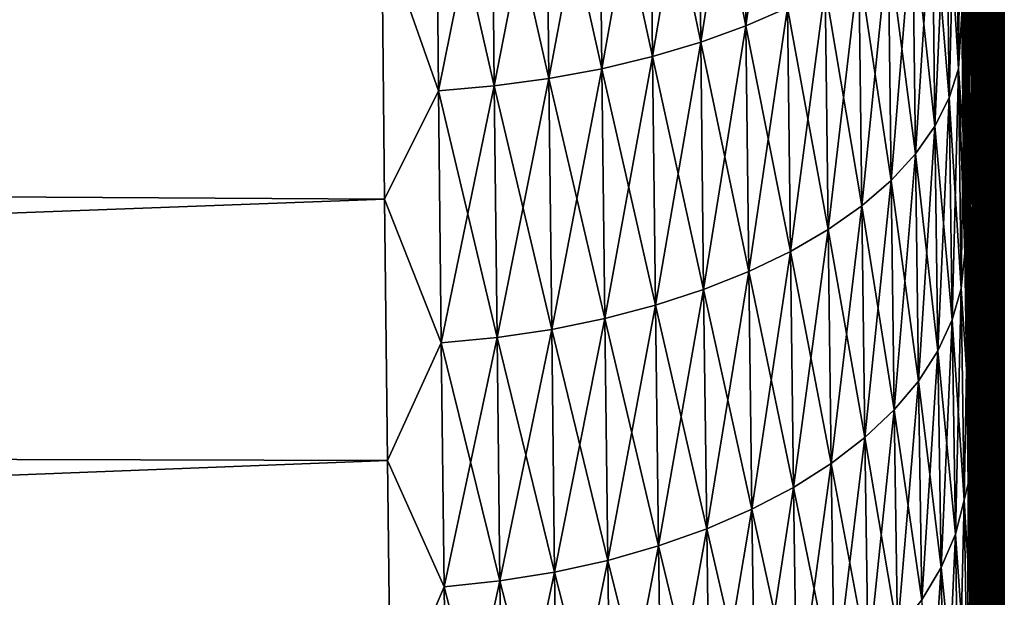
# Model space of a CAD drawing. Header units: metres. Extents: x -2 to 78, y -85 to 85.
# Tile 197 of 256: x 29.01 to 31.5, y -45.63 to -44.17. Entities that reach past the tile are written whole.
import ezdxf

# ---------------------------------------------------------------- set-up
doc = ezdxf.new("R2010")
doc.units = ezdxf.units.M
doc.layers.add('solid_20004802', color=7, linetype='CONTINUOUS')

msp = doc.modelspace()

# ---------------------------------------------------------------- linework, layer by layer
at = {"layer": 'solid_20004802'}
for points in [[(31.434292, -46.927364, 8.105751), (31.435064, -38, 8.058046), (31.354048, -38, 12.080166)], [(31.396078, -44.46085, 10.193687), (31.354048, -38, 12.080166), (31.392185, -44.15424, 10.382872)], [(31.40008, -44.761486, 9.995521), (31.354048, -38, 12.080166), (31.396078, -44.46085, 10.193687)], [(31.404179, -45.056053, 9.788349), (31.354048, -38, 12.080166), (31.40008, -44.761486, 9.995521)], [(31.408363, -45.344559, 9.572252), (31.354048, -38, 12.080166), (31.404179, -45.056053, 9.788349)], [(31.412609, -45.626186, 9.347898), (31.354048, -38, 12.080166), (31.408363, -45.344559, 9.572252)], [(31.416906, -45.901035, 9.115167), (31.354048, -38, 12.080166), (31.412609, -45.626186, 9.347898)], [(31.421242, -46.168938, 8.874249), (31.354048, -38, 12.080166), (31.416906, -45.901035, 9.115167)], [(31.425591, -46.429241, 8.625756), (31.354048, -38, 12.080166), (31.421242, -46.168938, 8.874249)], [(31.429947, -46.682137, 8.369515), (31.354048, -38, 12.080166), (31.425591, -46.429241, 8.625756)], [(31.434292, -46.927364, 8.105751), (31.354048, -38, 12.080166), (31.429947, -46.682137, 8.369515)], [(31.392185, -44.15427, -10.382854), (31.435064, -38, -8.058046), (31.396078, -44.46088, -10.193669)], [(31.396078, -44.46088, -10.193669), (31.435064, -38, -8.058046), (31.40008, -44.761513, -9.995502)], [(31.40008, -44.761513, -9.995502), (31.435064, -38, -8.058046), (31.404179, -45.05608, -9.78833)], [(31.404179, -45.05608, -9.78833), (31.435064, -38, -8.058046), (31.408363, -45.344585, -9.572232)], [(31.408363, -45.344585, -9.572232), (31.435064, -38, -8.058046), (31.412609, -45.626209, -9.347878)], [(31.412609, -45.626209, -9.347878), (31.435064, -38, -8.058046), (31.416906, -45.901058, -9.115147)], [(31.416906, -45.901058, -9.115147), (31.435064, -38, -8.058046), (31.421242, -46.168957, -8.874229)], [(31.421242, -46.168957, -8.874229), (31.435064, -38, -8.058046), (31.425591, -46.42926, -8.625737)], [(31.425591, -46.42926, -8.625737), (31.435064, -38, -8.058046), (31.429947, -46.682156, -8.369497)], [(31.429947, -46.682156, -8.369497), (31.435064, -38, -8.058046), (31.434292, -46.92738, -8.105735)], [(31.438612, -47.164463, 7.834852), (31.435064, -38, 8.058046), (31.434292, -46.927364, 8.105751)], [(31.434292, -46.92738, -8.105735), (31.435064, -38, -8.058046), (31.438612, -47.164478, -7.834837)], [(31.438612, -47.164478, -7.834837), (31.435064, -38, -8.058046), (31.463511, -38, -6.040524)], [(31.463179, -48.410591, 6.067952), (31.463511, -38, 6.040524), (31.435064, -38, 8.058046)], [(31.442896, -47.393684, 7.556543), (31.435064, -38, 8.058046), (31.438612, -47.164463, 7.834852)], [(31.447124, -47.614594, 7.271374), (31.435064, -38, 8.058046), (31.442896, -47.393684, 7.556543)], [(31.451281, -47.826771, 6.979822), (31.435064, -38, 8.058046), (31.447124, -47.614594, 7.271374)], [(31.455355, -48.030479, 6.681523), (31.435064, -38, 8.058046), (31.451281, -47.826771, 6.979822)], [(31.459328, -48.225197, 6.377385), (31.435064, -38, 8.058046), (31.455355, -48.030479, 6.681523)], [(31.463179, -48.410591, 6.067952), (31.435064, -38, 8.058046), (31.459328, -48.225197, 6.377385)], [(31.438612, -47.164478, -7.834837), (31.463511, -38, -6.040524), (31.442896, -47.393696, -7.55653)], [(31.442896, -47.393696, -7.55653), (31.463511, -38, -6.040524), (31.447124, -47.614601, -7.271362)], [(31.447124, -47.614601, -7.271362), (31.463511, -38, -6.040524), (31.451281, -47.826778, -6.979813)], [(31.451281, -47.826778, -6.979813), (31.463511, -38, -6.040524), (31.455355, -48.030487, -6.681515)], [(31.455355, -48.030487, -6.681515), (31.463511, -38, -6.040524), (31.459328, -48.225201, -6.377378)], [(31.459328, -48.225201, -6.377378), (31.463511, -38, -6.040524), (31.463179, -48.410595, -6.067947)], [(31.463179, -48.410595, -6.067947), (31.463511, -38, -6.040524), (31.466904, -48.586884, -5.752857)], [(31.466904, -48.58688, 5.75286), (31.463511, -38, 6.040524), (31.463179, -48.410591, 6.067952)], [(31.483128, -49.34351, 4.107474), (31.483782, -38, 4.027141), (31.463511, -38, 6.040524)], [(31.466904, -48.586884, -5.752857), (31.463511, -38, -6.040524), (31.483782, -38, -4.027141)], [(31.47048, -48.753498, 5.433125), (31.463511, -38, 6.040524), (31.466904, -48.58688, 5.75286)], [(31.473894, -48.910099, 5.109344), (31.463511, -38, 6.040524), (31.47048, -48.753498, 5.433125)], [(31.47714, -49.0569, 4.781141), (31.463511, -38, 6.040524), (31.473894, -48.910099, 5.109344)], [(31.480211, -49.193913, 4.448503), (31.463511, -38, 6.040524), (31.47714, -49.0569, 4.781141)], [(31.483128, -49.34351, 4.107474), (31.463511, -38, 6.040524), (31.480211, -49.193913, 4.448503)], [(31.466904, -48.586884, -5.752857), (31.483782, -38, -4.027141), (31.47048, -48.753498, -5.433122)], [(31.47048, -48.753498, -5.433122), (31.483782, -38, -4.027141), (31.473894, -48.910099, -5.109344)], [(31.473894, -48.910099, -5.109344), (31.483782, -38, -4.027141), (31.47714, -49.0569, -4.78114)], [(31.47714, -49.0569, -4.78114), (31.483782, -38, -4.027141), (31.480211, -49.193913, -4.448503)], [(31.483128, -49.343491, -4.107513), (31.480211, -49.193913, -4.448503), (31.483782, -38, -4.027141)], [(31.485729, -49.518456, 3.777731), (31.483782, -38, 4.027141), (31.483128, -49.34351, 4.107474)], [(31.483128, -49.343491, -4.107513), (31.483782, -38, -4.027141), (31.485727, -49.518425, -3.777786)], [(31.498213, -53.100281, 1.336894), (31.5, -38), (31.483782, -38, 4.027141)], [(31.485727, -49.518425, -3.777786), (31.483782, -38, -4.027141), (31.5, -38)], [(31.488024, -49.718075, 3.460596), (31.483782, -38, 4.027141), (31.485729, -49.518456, 3.777731)], [(31.490021, -49.940929, 3.159067), (31.483782, -38, 4.027141), (31.488024, -49.718075, 3.460596)], [(31.49173, -50.185005, 2.875926), (31.483782, -38, 4.027141), (31.490021, -49.940929, 3.159067)], [(31.493176, -50.449215, 2.612205), (31.483782, -38, 4.027141), (31.49173, -50.185005, 2.875926)], [(31.494389, -50.732422, 2.368788), (31.483782, -38, 4.027141), (31.493176, -50.449215, 2.612205)], [(31.49539, -51.033131, 2.147159), (31.483782, -38, 4.027141), (31.494389, -50.732422, 2.368788)], [(31.496202, -51.349453, 1.948606), (31.483782, -38, 4.027141), (31.49539, -51.033131, 2.147159)], [(31.496851, -51.679497, 1.774404), (31.483782, -38, 4.027141), (31.496202, -51.349453, 1.948606)], [(31.497358, -52.021088, 1.625478), (31.483782, -38, 4.027141), (31.496851, -51.679497, 1.774404)], [(31.497742, -52.372906, 1.502514), (31.483782, -38, 4.027141), (31.497358, -52.021088, 1.625478)], [(31.498022, -52.733593, 1.406095), (31.483782, -38, 4.027141), (31.497742, -52.372906, 1.502514)], [(31.498213, -53.100281, 1.336894), (31.483782, -38, 4.027141), (31.498022, -52.733593, 1.406095)], [(31.485727, -49.518425, -3.777786), (31.5, -38), (31.488024, -49.718037, -3.460648)], [(31.488024, -49.718037, -3.460648), (31.5, -38), (31.490021, -49.940899, -3.159105)], [(31.490021, -49.940899, -3.159105), (31.5, -38), (31.49173, -50.184982, -2.875952)], [(31.49173, -50.184982, -2.875952), (31.5, -38), (31.493176, -50.449196, -2.612225)], [(31.493176, -50.449196, -2.612225), (31.5, -38), (31.494389, -50.732391, -2.368811)], [(31.494389, -50.732391, -2.368811), (31.5, -38), (31.49539, -51.0331, -2.147181)], [(31.49539, -51.0331, -2.147181), (31.5, -38), (31.496202, -51.349426, -1.948622)], [(31.496202, -51.349426, -1.948622), (31.5, -38), (31.496851, -51.679482, -1.774411)], [(31.496851, -51.679482, -1.774411), (31.5, -38), (31.497358, -52.021076, -1.625482)], [(31.497358, -52.021076, -1.625482), (31.5, -38), (31.497742, -52.372898, -1.502517)], [(31.497742, -52.372898, -1.502517), (31.5, -38), (31.498022, -52.733585, -1.406097)], [(31.498022, -52.733585, -1.406097), (31.5, -38), (31.498213, -53.100273, -1.336895)], [(31.498213, -53.100273, -1.336895), (31.5, -38), (31.498322, -53.470123, -1.295209)], [(31.498322, -53.470127, 1.295208), (31.5, -38), (31.498213, -53.100281, 1.336894)], [(31.498322, -53.470123, -1.295209), (31.5, -38), (31.498358, -53.841866, -1.281194)], [(31.498322, -53.470127, 1.295208), (31.499994, -69.770828, 0), (31.5, -38)], [(31.499174, -69.770836, -0.640597), (31.498354, -69.770851, -1.281194), (31.5, -38)], [(31.498358, -61.806351, -1.281194), (31.5, -38), (31.498354, -69.770851, -1.281194)], [(31.498358, -61.806351, -1.281194), (31.498358, -53.841866, -1.281194), (31.5, -38)], [(31.499174, -69.770836, -0.640597), (31.5, -38), (31.499994, -69.770828, 0)], [(30.943727, -43.504082, 11.888432), (30.83827, -43.54554, 11.975426), (30.845098, -44.185921, 11.656856)], [(30.950581, -44.139671, 11.572176), (30.943727, -43.504082, 11.888432), (30.845098, -44.185921, 11.656856)], [(30.83827, -43.54554, -11.975426), (30.845098, -44.185921, -11.656856), (30.7241, -43.58268, -12.052928)], [(30.83827, -43.54554, 11.975426), (30.7241, -43.58268, 12.052928), (30.730886, -44.227341, 11.732279)], [(30.845098, -44.185921, 11.656856), (30.83827, -43.54554, 11.975426), (30.730886, -44.227341, 11.732279)], [(30.950581, -44.139671, -11.572176), (30.845098, -44.185921, -11.656856), (30.83827, -43.54554, -11.975426)], [(30.7241, -43.58268, -12.052928), (30.730886, -44.227341, -11.732279), (30.602234, -43.615177, -12.120259)], [(30.7241, -43.58268, 12.052928), (30.602234, -43.615177, 12.120259), (30.608965, -44.263577, 11.797784)], [(30.730886, -44.227341, 11.732279), (30.7241, -43.58268, 12.052928), (30.608965, -44.263577, 11.797784)], [(30.845098, -44.185921, -11.656856), (30.730886, -44.227341, -11.732279), (30.7241, -43.58268, -12.052928)], [(30.602234, -43.615177, -12.120259), (30.608965, -44.263577, -11.797784), (30.473688, -43.642708, -12.176743)], [(30.602234, -43.615177, 12.120259), (30.473688, -43.642708, 12.176743), (30.480352, -44.294254, 11.852711)], [(30.608965, -44.263577, 11.797784), (30.602234, -43.615177, 12.120259), (30.480352, -44.294254, 11.852711)], [(30.730886, -44.227341, -11.732279), (30.608965, -44.263577, -11.797784), (30.602234, -43.615177, -12.120259)], [(30.473688, -43.642708, -12.176743), (30.480352, -44.294254, -11.852711), (30.339569, -43.664974, -12.221772)], [(30.473688, -43.642708, 12.176743), (30.339569, -43.664974, 12.221772), (30.346153, -44.319057, 11.89647)], [(30.480352, -44.294254, 11.852711), (30.473688, -43.642708, 12.176743), (30.346153, -44.319057, 11.89647)], [(30.608965, -44.263577, -11.797784), (30.480352, -44.294254, -11.852711), (30.473688, -43.642708, -12.176743)], [(30.339569, -43.664974, -12.221772), (30.346153, -44.319057, -11.89647), (30.201305, -43.68182, -12.25503)], [(30.339569, -43.664974, 12.221772), (30.201305, -43.68182, 12.25503), (30.207804, -44.337799, 11.928752)], [(30.346153, -44.319057, 11.89647), (30.339569, -43.664974, 12.221772), (30.207804, -44.337799, 11.928752)], [(30.480352, -44.294254, -11.852711), (30.346153, -44.319057, -11.89647), (30.339569, -43.664974, -12.221772)], [(30.066813, -44.350338, 11.949313), (30.060408, -43.693108, 12.276264), (29.92284, -43.942432, 12.169232)], [(30.060408, -43.693108, -12.276264), (30.066813, -44.350338, -11.949313), (29.92284, -43.942432, -12.169232)], [(30.201305, -43.68182, -12.25503), (30.207804, -44.337799, -11.928752), (30.060408, -43.693108, -12.276264)], [(30.201305, -43.68182, 12.25503), (30.060408, -43.693108, 12.276264), (30.066813, -44.350338, 11.949313)], [(30.207804, -44.337799, -11.928752), (30.066813, -44.350338, -11.949313), (30.060408, -43.693108, -12.276264)], [(30.207804, -44.337799, 11.928752), (30.201305, -43.68182, 12.25503), (30.066813, -44.350338, 11.949313)], [(30.346153, -44.319057, -11.89647), (30.207804, -44.337799, -11.928752), (30.201305, -43.68182, -12.25503)], [(31.376587, -43.719467, -10.791441), (31.383562, -44.294411, -10.464537), (31.353485, -43.785973, -10.915946)], [(31.36059, -44.367649, 10.585359), (31.376587, -43.719467, 10.791441), (31.353485, -43.785973, 10.915946)], [(31.36059, -44.367649, 10.585359), (31.383562, -44.294411, 10.464537), (31.376587, -43.719467, 10.791441)], [(31.392185, -44.15427, -10.382854), (31.383562, -44.294411, -10.464537), (31.376587, -43.719467, -10.791441)], [(31.376587, -43.719467, 10.791441), (31.383562, -44.294411, 10.464537), (31.38842, -43.842621, 10.562549)], [(29.92284, -43.942432, -12.169232), (13.35, -44.526577, -12.373661), (13.35, -43.788811, -12.735514)], [(13.35, -43.788872, 12.735598), (13.35, -44.526642, 12.373739), (29.92284, -43.942432, 12.169232)], [(31.353485, -43.785973, -10.915946), (31.36059, -44.367649, -10.585359), (31.317104, -43.851391, -11.038134)], [(31.353485, -43.785973, 10.915946), (31.317104, -43.851391, 11.038134), (31.324314, -44.439693, 10.703927)], [(31.36059, -44.367649, 10.585359), (31.353485, -43.785973, 10.915946), (31.324314, -44.439693, 10.703927)], [(31.383562, -44.294411, -10.464537), (31.36059, -44.367649, -10.585359), (31.353485, -43.785973, -10.915946)], [(31.317104, -43.851391, -11.038134), (31.324314, -44.439693, -10.703927), (31.267715, -43.915012, -11.156666)], [(31.317104, -43.851391, 11.038134), (31.267715, -43.915012, 11.156666), (31.275009, -44.509758, 10.818943)], [(31.324314, -44.439693, 10.703927), (31.317104, -43.851391, 11.038134), (31.275009, -44.509758, 10.818943)], [(31.36059, -44.367649, -10.585359), (31.324314, -44.439693, -10.703927), (31.317104, -43.851391, -11.038134)], [(31.383562, -44.294411, 10.464537), (31.392185, -44.15424, 10.382872), (31.38842, -43.842621, 10.562549)], [(31.267715, -43.915012, -11.156666), (31.275009, -44.509758, -10.818943), (31.205669, -43.976166, -11.270282)], [(31.267715, -43.915012, 11.156666), (31.205669, -43.976166, 11.270282), (31.213022, -44.577095, 10.929181)], [(31.275009, -44.509758, 10.818943), (31.267715, -43.915012, 11.156666), (31.213022, -44.577095, 10.929181)], [(31.324314, -44.439693, -10.703927), (31.275009, -44.509758, -10.818943), (31.267715, -43.915012, -11.156666)], [(13.35, -44.526642, 12.373739), (29.929728, -44.624798, 11.811424), (29.92284, -43.942432, 12.169232)], [(29.92284, -43.942432, -12.169232), (29.929728, -44.624798, -11.811424), (13.35, -44.526577, -12.373661)], [(30.066813, -44.350338, 11.949313), (29.92284, -43.942432, 12.169232), (29.929728, -44.624798, 11.811424)], [(30.066813, -44.350338, -11.949313), (29.929728, -44.624798, -11.811424), (29.92284, -43.942432, -12.169232)], [(31.205669, -43.976166, -11.270282), (31.213022, -44.577095, -10.929181), (31.131636, -44.034317, -11.378007)], [(31.205669, -43.976166, 11.270282), (31.131636, -44.034317, 11.378007), (31.139023, -44.641125, 11.033694)], [(31.213022, -44.577095, 10.929181), (31.205669, -43.976166, 11.270282), (31.139023, -44.641125, 11.033694)], [(31.275009, -44.509758, -10.818943), (31.213022, -44.577095, -10.929181), (31.205669, -43.976166, -11.270282)], [(31.131636, -44.034317, -11.378007), (31.139023, -44.641125, -11.033694), (31.046358, -44.088982, -11.478939)], [(31.131636, -44.034317, 11.378007), (31.046358, -44.088982, 11.478939), (31.053759, -44.701309, 11.131606)], [(31.139023, -44.641125, 11.033694), (31.131636, -44.034317, 11.378007), (31.053759, -44.701309, 11.131606)], [(31.213022, -44.577095, -10.929181), (31.139023, -44.641125, -11.033694), (31.131636, -44.034317, -11.378007)], [(31.046358, -44.088982, -11.478939), (31.053759, -44.701309, -11.131606), (30.950581, -44.139671, -11.572176)], [(31.046358, -44.088982, 11.478939), (30.950581, -44.139671, 11.572176), (30.957975, -44.757111, 11.222039)], [(31.053759, -44.701309, 11.131606), (31.046358, -44.088982, 11.478939), (30.957975, -44.757111, 11.222039)], [(31.139023, -44.641125, -11.033694), (31.053759, -44.701309, -11.131606), (31.046358, -44.088982, -11.478939)], [(30.950581, -44.139671, -11.572176), (30.957975, -44.757111, -11.222039), (30.845098, -44.185921, -11.656856)], [(30.950581, -44.139671, 11.572176), (30.845098, -44.185921, 11.656856), (30.852467, -44.80801, 11.304157)], [(30.957975, -44.757111, 11.222039), (30.950581, -44.139671, 11.572176), (30.852467, -44.80801, 11.304157)], [(31.053759, -44.701309, -11.131606), (30.957975, -44.757111, -11.222039), (30.950581, -44.139671, -11.572176)], [(31.383562, -44.294411, 10.464537), (31.396078, -44.46085, 10.193687), (31.392185, -44.15424, 10.382872)], [(31.392185, -44.15427, -10.382854), (31.396078, -44.46088, -10.193669), (31.383562, -44.294411, -10.464537)], [(30.845098, -44.185921, -11.656856), (30.852467, -44.80801, -11.304157), (30.730886, -44.227341, -11.732279)], [(30.845098, -44.185921, 11.656856), (30.730886, -44.227341, 11.732279), (30.738209, -44.853588, 11.37728)], [(30.852467, -44.80801, 11.304157), (30.845098, -44.185921, 11.656856), (30.738209, -44.853588, 11.37728)], [(30.957975, -44.757111, -11.222039), (30.852467, -44.80801, -11.304157), (30.845098, -44.185921, -11.656856)], [(30.730886, -44.227341, -11.732279), (30.738209, -44.853588, -11.37728), (30.608965, -44.263577, -11.797784)], [(30.730886, -44.227341, 11.732279), (30.608965, -44.263577, 11.797784), (30.616226, -44.893444, 11.440767)], [(30.738209, -44.853588, 11.37728), (30.730886, -44.227341, 11.732279), (30.616226, -44.893444, 11.440767)], [(30.852467, -44.80801, -11.304157), (30.738209, -44.853588, -11.37728), (30.730886, -44.227341, -11.732279)], [(30.608965, -44.263577, -11.797784), (30.616226, -44.893444, -11.440767), (30.480352, -44.294254, -11.852711)], [(30.608965, -44.263577, 11.797784), (30.480352, -44.294254, 11.852711), (30.487537, -44.927177, 11.493977)], [(30.616226, -44.893444, 11.440767), (30.608965, -44.263577, 11.797784), (30.487537, -44.927177, 11.493977)], [(30.738209, -44.853588, -11.37728), (30.616226, -44.893444, -11.440767), (30.608965, -44.263577, -11.797784)], [(30.480352, -44.294254, -11.852711), (30.487537, -44.927177, -11.493977), (30.346153, -44.319057, -11.89647)], [(30.480352, -44.294254, 11.852711), (30.346153, -44.319057, 11.89647), (30.353254, -44.954433, 11.536336)], [(30.487537, -44.927177, 11.493977), (30.480352, -44.294254, 11.852711), (30.353254, -44.954433, 11.536336)], [(30.616226, -44.893444, -11.440767), (30.487537, -44.927177, -11.493977), (30.480352, -44.294254, -11.852711)], [(31.383562, -44.294411, -10.464537), (31.390965, -44.850712, -10.106911), (31.36059, -44.367649, -10.585359)], [(31.368128, -44.930485, 10.223693), (31.383562, -44.294411, 10.464537), (31.36059, -44.367649, 10.585359)], [(31.368128, -44.930485, 10.223693), (31.390965, -44.850712, 10.106911), (31.383562, -44.294411, 10.464537)], [(31.40008, -44.761513, -9.995502), (31.390965, -44.850712, -10.106911), (31.383562, -44.294411, -10.464537)], [(31.396078, -44.46088, -10.193669), (31.40008, -44.761513, -9.995502), (31.383562, -44.294411, -10.464537)], [(31.383562, -44.294411, 10.464537), (31.390965, -44.850712, 10.106911), (31.396078, -44.46085, 10.193687)], [(30.346153, -44.319057, -11.89647), (30.353254, -44.954433, -11.536336), (30.207804, -44.337799, -11.928752)], [(30.346153, -44.319057, 11.89647), (30.207804, -44.337799, 11.928752), (30.214809, -44.975006, 11.567546)], [(30.353254, -44.954433, 11.536336), (30.346153, -44.319057, 11.89647), (30.214809, -44.975006, 11.567546)], [(30.487537, -44.927177, -11.493977), (30.353254, -44.954433, -11.536336), (30.346153, -44.319057, -11.89647)], [(30.073721, -44.988735, 11.587371), (30.066813, -44.350338, 11.949313), (29.929728, -44.624798, 11.811424)], [(30.066813, -44.350338, -11.949313), (30.073721, -44.988735, -11.587371), (29.929728, -44.624798, -11.811424)], [(30.207804, -44.337799, -11.928752), (30.214809, -44.975006, -11.567546), (30.066813, -44.350338, -11.949313)], [(30.207804, -44.337799, 11.928752), (30.066813, -44.350338, 11.949313), (30.073721, -44.988735, 11.587371)], [(30.214809, -44.975006, -11.567546), (30.073721, -44.988735, -11.587371), (30.066813, -44.350338, -11.949313)], [(30.214809, -44.975006, 11.567546), (30.207804, -44.337799, 11.928752), (30.073721, -44.988735, 11.587371)], [(30.353254, -44.954433, -11.536336), (30.214809, -44.975006, -11.567546), (30.207804, -44.337799, -11.928752)], [(31.36059, -44.367649, -10.585359), (31.368128, -44.930485, -10.223693), (31.324314, -44.439693, -10.703927)], [(31.36059, -44.367649, 10.585359), (31.324314, -44.439693, 10.703927), (31.331966, -45.008953, 10.338295)], [(31.368128, -44.930485, 10.223693), (31.36059, -44.367649, 10.585359), (31.331966, -45.008953, 10.338295)], [(31.390965, -44.850712, -10.106911), (31.368128, -44.930485, -10.223693), (31.36059, -44.367649, -10.585359)], [(31.324314, -44.439693, -10.703927), (31.331966, -45.008953, -10.338295), (31.275009, -44.509758, -10.818943)], [(31.324314, -44.439693, 10.703927), (31.275009, -44.509758, 10.818943), (31.282749, -45.085258, 10.449458)], [(31.331966, -45.008953, 10.338295), (31.324314, -44.439693, 10.703927), (31.282749, -45.085258, 10.449458)], [(31.368128, -44.930485, -10.223693), (31.331966, -45.008953, -10.338295), (31.324314, -44.439693, -10.703927)], [(31.390965, -44.850712, 10.106911), (31.40008, -44.761486, 9.995521), (31.396078, -44.46085, 10.193687)], [(29.929728, -44.624798, -11.811424), (13.35, -45.241825, -11.969115), (13.35, -44.526577, -12.373661)], [(13.35, -44.526642, 12.373739), (13.35, -45.24189, 11.969187), (29.929728, -44.624798, 11.811424)], [(31.275009, -44.509758, -10.818943), (31.282749, -45.085258, -10.449458), (31.213022, -44.577095, -10.929181)], [(31.275009, -44.509758, 10.818943), (31.213022, -44.577095, 10.929181), (31.220825, -45.158592, 10.555995)], [(31.282749, -45.085258, 10.449458), (31.275009, -44.509758, 10.818943), (31.220825, -45.158592, 10.555995)], [(31.331966, -45.008953, -10.338295), (31.282749, -45.085258, -10.449458), (31.275009, -44.509758, -10.818943)], [(31.213022, -44.577095, -10.929181), (31.220825, -45.158592, -10.555995), (31.139023, -44.641125, -11.033694)], [(31.213022, -44.577095, 10.929181), (31.139023, -44.641125, 11.033694), (31.146864, -45.228313, 10.656989)], [(31.220825, -45.158592, 10.555995), (31.213022, -44.577095, 10.929181), (31.146864, -45.228313, 10.656989)], [(31.282749, -45.085258, -10.449458), (31.220825, -45.158592, -10.555995), (31.213022, -44.577095, -10.929181)], [(13.35, -45.24189, 11.969187), (29.937128, -45.286179, 11.415071), (29.929728, -44.624798, 11.811424)], [(29.929728, -44.624798, -11.811424), (29.937128, -45.286179, -11.415071), (13.35, -45.241825, -11.969115)], [(30.073721, -44.988735, 11.587371), (29.929728, -44.624798, 11.811424), (29.937128, -45.286179, 11.415071)], [(30.073721, -44.988735, -11.587371), (29.937128, -45.286179, -11.415071), (29.929728, -44.624798, -11.811424)], [(31.139023, -44.641125, -11.033694), (31.146864, -45.228313, -10.656989), (31.053759, -44.701309, -11.131606)], [(31.139023, -44.641125, 11.033694), (31.053759, -44.701309, 11.131606), (31.061613, -45.293842, 10.751593)], [(31.146864, -45.228313, 10.656989), (31.139023, -44.641125, 11.033694), (31.061613, -45.293842, 10.751593)], [(31.220825, -45.158592, -10.555995), (31.146864, -45.228313, -10.656989), (31.139023, -44.641125, -11.033694)], [(31.053759, -44.701309, -11.131606), (31.061613, -45.293842, -10.751593), (30.957975, -44.757111, -11.222039)], [(31.053759, -44.701309, 11.131606), (30.957975, -44.757111, 11.222039), (30.965822, -45.354591, 10.838958)], [(31.061613, -45.293842, 10.751593), (31.053759, -44.701309, 11.131606), (30.965822, -45.354591, 10.838958)], [(31.146864, -45.228313, -10.656989), (31.061613, -45.293842, -10.751593), (31.053759, -44.701309, -11.131606)], [(30.957975, -44.757111, -11.222039), (30.965822, -45.354591, -10.838958), (30.852467, -44.80801, -11.304157)], [(30.957975, -44.757111, 11.222039), (30.852467, -44.80801, 11.304157), (30.860283, -45.409992, 10.918274)], [(30.965822, -45.354591, 10.838958), (30.957975, -44.757111, 11.222039), (30.860283, -45.409992, 10.918274)], [(31.061613, -45.293842, -10.751593), (30.965822, -45.354591, -10.838958), (30.957975, -44.757111, -11.222039)], [(31.390965, -44.850712, 10.106911), (31.404179, -45.056053, 9.788349), (31.40008, -44.761486, 9.995521)], [(31.40008, -44.761513, -9.995502), (31.404179, -45.05608, -9.78833), (31.390965, -44.850712, -10.106911)], [(30.852467, -44.80801, -11.304157), (30.860283, -45.409992, -10.918274), (30.738209, -44.853588, -11.37728)], [(30.852467, -44.80801, 11.304157), (30.738209, -44.853588, 11.37728), (30.745979, -45.459591, 10.988883)], [(30.860283, -45.409992, 10.918274), (30.852467, -44.80801, 11.304157), (30.745979, -45.459591, 10.988883)], [(30.965822, -45.354591, -10.838958), (30.860283, -45.409992, -10.918274), (30.852467, -44.80801, -11.304157)], [(31.390965, -44.850712, -10.106911), (31.398708, -45.386745, -9.71951), (31.368128, -44.930485, -10.223693)], [(31.376015, -45.472824, 9.831907), (31.390965, -44.850712, 10.106911), (31.368128, -44.930485, 10.223693)], [(31.376015, -45.472824, 9.831907), (31.398708, -45.386745, 9.71951), (31.390965, -44.850712, 10.106911)], [(31.404179, -45.05608, -9.78833), (31.398708, -45.386745, -9.71951), (31.390965, -44.850712, -10.106911)], [(31.390965, -44.850712, 10.106911), (31.398708, -45.386745, 9.71951), (31.404179, -45.056053, 9.788349)], [(30.738209, -44.853588, -11.37728), (30.745979, -45.459591, -10.988883), (30.616226, -44.893444, -11.440767)], [(30.738209, -44.853588, 11.37728), (30.616226, -44.893444, 11.440767), (30.62393, -45.502949, 11.050166)], [(30.745979, -45.459591, 10.988883), (30.738209, -44.853588, 11.37728), (30.62393, -45.502949, 11.050166)], [(30.860283, -45.409992, -10.918274), (30.745979, -45.459591, -10.988883), (30.738209, -44.853588, -11.37728)], [(30.616226, -44.893444, -11.440767), (30.62393, -45.502949, -11.050166), (30.487537, -44.927177, -11.493977)], [(30.616226, -44.893444, 11.440767), (30.487537, -44.927177, 11.493977), (30.495165, -45.539631, 11.101502)], [(30.62393, -45.502949, 11.050166), (30.616226, -44.893444, 11.440767), (30.495165, -45.539631, 11.101502)], [(30.745979, -45.459591, -10.988883), (30.62393, -45.502949, -11.050166), (30.616226, -44.893444, -11.440767)], [(30.487537, -44.927177, -11.493977), (30.495165, -45.539631, -11.101502), (30.353254, -44.954433, -11.536336)], [(30.487537, -44.927177, 11.493977), (30.353254, -44.954433, 11.536336), (30.360788, -45.569241, 11.142339)], [(30.495165, -45.539631, 11.101502), (30.487537, -44.927177, 11.493977), (30.360788, -45.569241, 11.142339)], [(30.62393, -45.502949, -11.050166), (30.495165, -45.539631, -11.101502), (30.487537, -44.927177, -11.493977)], [(31.368128, -44.930485, -10.223693), (31.376015, -45.472824, -9.831907), (31.331966, -45.008953, -10.338295)], [(31.368128, -44.930485, 10.223693), (31.331966, -45.008953, 10.338295), (31.33997, -45.557495, 9.942202)], [(31.376015, -45.472824, 9.831907), (31.368128, -44.930485, 10.223693), (31.33997, -45.557495, 9.942202)], [(31.398708, -45.386745, -9.71951), (31.376015, -45.472824, -9.831907), (31.368128, -44.930485, -10.223693)], [(30.214809, -44.975006, -11.567546), (30.222244, -45.591572, -11.172385), (30.073721, -44.988735, -11.587371)], [(30.214809, -44.975006, 11.567546), (30.073721, -44.988735, 11.587371), (30.081049, -45.606438, 11.191418)], [(30.222244, -45.591572, 11.172385), (30.214809, -44.975006, 11.567546), (30.081049, -45.606438, 11.191418)], [(30.353254, -44.954433, -11.536336), (30.360788, -45.569241, -11.142339), (30.214809, -44.975006, -11.567546)], [(30.353254, -44.954433, 11.536336), (30.214809, -44.975006, 11.567546), (30.222244, -45.591572, 11.172385)], [(30.360788, -45.569241, -11.142339), (30.222244, -45.591572, -11.172385), (30.214809, -44.975006, -11.567546)], [(30.360788, -45.569241, 11.142339), (30.353254, -44.954433, 11.536336), (30.222244, -45.591572, 11.172385)], [(30.495165, -45.539631, -11.101502), (30.360788, -45.569241, -11.142339), (30.353254, -44.954433, -11.536336)], [(30.081049, -45.606438, 11.191418), (30.073721, -44.988735, 11.587371), (29.937128, -45.286179, 11.415071)], [(30.073721, -44.988735, -11.587371), (30.081049, -45.606438, -11.191418), (29.937128, -45.286179, -11.415071)], [(30.222244, -45.591572, -11.172385), (30.081049, -45.606438, -11.191418), (30.073721, -44.988735, -11.587371)], [(31.331966, -45.008953, -10.338295), (31.33997, -45.557495, -9.942202), (31.282749, -45.085258, -10.449458)], [(31.331966, -45.008953, 10.338295), (31.282749, -45.085258, 10.449458), (31.290844, -45.639828, 10.049182)], [(31.33997, -45.557495, 9.942202), (31.331966, -45.008953, 10.338295), (31.290844, -45.639828, 10.049182)], [(31.376015, -45.472824, -9.831907), (31.33997, -45.557495, -9.942202), (31.331966, -45.008953, -10.338295)], [(31.398708, -45.386745, 9.71951), (31.408363, -45.344559, 9.572252), (31.404179, -45.056053, 9.788349)], [(31.404179, -45.05608, -9.78833), (31.408363, -45.344585, -9.572232), (31.398708, -45.386745, -9.71951)], [(31.282749, -45.085258, -10.449458), (31.290844, -45.639828, -10.049182), (31.220825, -45.158592, -10.555995)], [(31.282749, -45.085258, 10.449458), (31.220825, -45.158592, 10.555995), (31.228985, -45.718945, 10.151702)], [(31.290844, -45.639828, 10.049182), (31.282749, -45.085258, 10.449458), (31.228985, -45.718945, 10.151702)], [(31.33997, -45.557495, -9.942202), (31.290844, -45.639828, -10.049182), (31.282749, -45.085258, -10.449458)], [(31.220825, -45.158592, -10.555995), (31.228985, -45.718945, -10.151702), (31.146864, -45.228313, -10.656989)], [(31.220825, -45.158592, 10.555995), (31.146864, -45.228313, 10.656989), (31.155064, -45.794159, 10.248879)], [(31.228985, -45.718945, 10.151702), (31.220825, -45.158592, 10.555995), (31.155064, -45.794159, 10.248879)], [(31.290844, -45.639828, -10.049182), (31.228985, -45.718945, -10.151702), (31.220825, -45.158592, -10.555995)], [(29.937128, -45.286179, -11.415071), (13.35, -45.932087, -11.523273), (13.35, -45.241825, -11.969115)], [(13.35, -45.24189, 11.969187), (13.35, -45.932152, 11.523337), (29.937128, -45.286179, 11.415071)], [(31.146864, -45.228313, -10.656989), (31.155064, -45.794159, -10.248879), (31.061613, -45.293842, -10.751593)], [(31.146864, -45.228313, 10.656989), (31.061613, -45.293842, 10.751593), (31.069828, -45.864845, 10.339896)], [(31.155064, -45.794159, 10.248879), (31.146864, -45.228313, 10.656989), (31.069828, -45.864845, 10.339896)], [(31.228985, -45.718945, -10.151702), (31.155064, -45.794159, -10.248879), (31.146864, -45.228313, -10.656989)], [(13.35, -45.932152, 11.523337), (29.944929, -45.924042, 10.981625), (29.937128, -45.286179, 11.415071)], [(29.937128, -45.286179, -11.415071), (29.944929, -45.924042, -10.981625), (13.35, -45.932087, -11.523273)], [(30.081049, -45.606438, 11.191418), (29.937128, -45.286179, 11.415071), (29.944929, -45.924042, 10.981625)], [(30.081049, -45.606438, -11.191418), (29.944929, -45.924042, -10.981625), (29.937128, -45.286179, -11.415071)], [(31.061613, -45.293842, -10.751593), (31.069828, -45.864845, -10.339896), (30.965822, -45.354591, -10.838958)], [(31.061613, -45.293842, 10.751593), (30.965822, -45.354591, 10.838958), (30.97403, -45.930363, 10.423935)], [(31.069828, -45.864845, 10.339896), (31.061613, -45.293842, 10.751593), (30.97403, -45.930363, 10.423935)], [(31.155064, -45.794159, -10.248879), (31.069828, -45.864845, -10.339896), (31.061613, -45.293842, -10.751593)], [(31.398708, -45.386745, 9.71951), (31.406679, -45.901054, 9.303527), (31.408363, -45.344559, 9.572252)], [(31.408363, -45.344585, -9.572232), (31.412609, -45.626209, -9.347878), (31.398708, -45.386745, -9.71951)], [(31.406679, -45.901054, 9.303527), (31.412609, -45.626186, 9.347898), (31.408363, -45.344559, 9.572252)], [(30.965822, -45.354591, -10.838958), (30.97403, -45.930363, -10.423935), (30.860283, -45.409992, -10.918274)], [(30.965822, -45.354591, 10.838958), (30.860283, -45.409992, 10.918274), (30.868462, -45.990105, 10.500216)], [(30.97403, -45.930363, 10.423935), (30.965822, -45.354591, 10.838958), (30.868462, -45.990105, 10.500216)], [(31.069828, -45.864845, -10.339896), (30.97403, -45.930363, -10.423935), (30.965822, -45.354591, -10.838958)], [(31.398708, -45.386745, -9.71951), (31.406679, -45.901054, -9.303527), (31.376015, -45.472824, -9.831907)], [(31.38413, -45.993195, 9.411203), (31.398708, -45.386745, 9.71951), (31.376015, -45.472824, 9.831907)], [(31.38413, -45.993195, 9.411203), (31.406679, -45.901054, 9.303527), (31.398708, -45.386745, 9.71951)], [(31.412609, -45.626209, -9.347878), (31.406679, -45.901054, -9.303527), (31.398708, -45.386745, -9.71951)], [(30.860283, -45.409992, -10.918274), (30.868462, -45.990105, -10.500216), (30.745979, -45.459591, -10.988883)], [(30.860283, -45.409992, 10.918274), (30.745979, -45.459591, 10.988883), (30.754107, -46.043571, 10.568106)], [(30.868462, -45.990105, 10.500216), (30.860283, -45.409992, 10.918274), (30.754107, -46.043571, 10.568106)], [(30.97403, -45.930363, -10.423935), (30.868462, -45.990105, -10.500216), (30.860283, -45.409992, -10.918274)], [(30.745979, -45.459591, -10.988883), (30.754107, -46.043571, -10.568106), (30.62393, -45.502949, -11.050166)], [(30.745979, -45.459591, 10.988883), (30.62393, -45.502949, 11.050166), (30.63199, -46.090298, 10.627006)], [(30.754107, -46.043571, 10.568106), (30.745979, -45.459591, 10.988883), (30.63199, -46.090298, 10.627006)], [(30.868462, -45.990105, -10.500216), (30.754107, -46.043571, -10.568106), (30.745979, -45.459591, -10.988883)], [(31.376015, -45.472824, -9.831907), (31.38413, -45.993195, -9.411203), (31.33997, -45.557495, -9.942202)], [(31.376015, -45.472824, 9.831907), (31.33997, -45.557495, 9.942202), (31.348207, -46.083824, 9.516863)], [(31.38413, -45.993195, 9.411203), (31.376015, -45.472824, 9.831907), (31.348207, -46.083824, 9.516863)], [(31.406679, -45.901054, -9.303527), (31.38413, -45.993195, -9.411203), (31.376015, -45.472824, -9.831907)], [(30.62393, -45.502949, -11.050166), (30.63199, -46.090298, -10.627006), (30.495165, -45.539631, -11.101502)], [(30.62393, -45.502949, 11.050166), (30.495165, -45.539631, 11.101502), (30.503141, -46.129807, 10.67632)], [(30.63199, -46.090298, 10.627006), (30.62393, -45.502949, 11.050166), (30.503141, -46.129807, 10.67632)], [(30.754107, -46.043571, -10.568106), (30.63199, -46.090298, -10.627006), (30.62393, -45.502949, -11.050166)], [(30.495165, -45.539631, -11.101502), (30.503141, -46.129807, -10.67632), (30.360788, -45.569241, -11.142339)], [(30.495165, -45.539631, 11.101502), (30.360788, -45.569241, 11.142339), (30.36867, -46.161682, 10.715515)], [(30.503141, -46.129807, 10.67632), (30.495165, -45.539631, 11.101502), (30.36867, -46.161682, 10.715515)], [(30.63199, -46.090298, -10.627006), (30.503141, -46.129807, -10.67632), (30.495165, -45.539631, -11.101502)], [(30.360788, -45.569241, -11.142339), (30.36867, -46.161682, -10.715515), (30.222244, -45.591572, -11.172385)], [(30.360788, -45.569241, 11.142339), (30.222244, -45.591572, 11.172385), (30.230019, -46.185688, 10.744314)], [(30.36867, -46.161682, 10.715515), (30.360788, -45.569241, 11.142339), (30.230019, -46.185688, 10.744314)], [(30.503141, -46.129807, -10.67632), (30.36867, -46.161682, -10.715515), (30.360788, -45.569241, -11.142339)], [(31.33997, -45.557495, -9.942202), (31.348207, -46.083824, -9.516863), (31.290844, -45.639828, -10.049182)], [(31.33997, -45.557495, 9.942202), (31.290844, -45.639828, 10.049182), (31.299177, -46.171951, 9.619342)], [(31.348207, -46.083824, 9.516863), (31.33997, -45.557495, 9.942202), (31.299177, -46.171951, 9.619342)], [(31.38413, -45.993195, -9.411203), (31.348207, -46.083824, -9.516863), (31.33997, -45.557495, -9.942202)], [(30.222244, -45.591572, -11.172385), (30.230019, -46.185688, -10.744314), (30.081049, -45.606438, -11.191418)], [(30.222244, -45.591572, 11.172385), (30.081049, -45.606438, 11.191418), (30.088711, -46.201633, 10.762501)], [(30.230019, -46.185688, 10.744314), (30.222244, -45.591572, 11.172385), (30.088711, -46.201633, 10.762501)], [(30.36867, -46.161682, -10.715515), (30.230019, -46.185688, -10.744314), (30.222244, -45.591572, -11.172385)], [(30.088711, -46.201633, 10.762501), (30.081049, -45.606438, 11.191418), (29.944929, -45.924042, 10.981625)], [(30.081049, -45.606438, -11.191418), (30.088711, -46.201633, -10.762501), (29.944929, -45.924042, -10.981625)], [(30.230019, -46.185688, -10.744314), (30.088711, -46.201633, -10.762501), (30.081049, -45.606438, -11.191418)], [(31.406679, -45.901054, 9.303527), (31.416906, -45.901035, 9.115167), (31.412609, -45.626186, 9.347898)], [(31.412609, -45.626209, -9.347878), (31.416906, -45.901058, -9.115147), (31.406679, -45.901054, -9.303527)]]:
    msp.add_3dface(points, dxfattribs=at)

doc.saveas('drawing.dxf')
